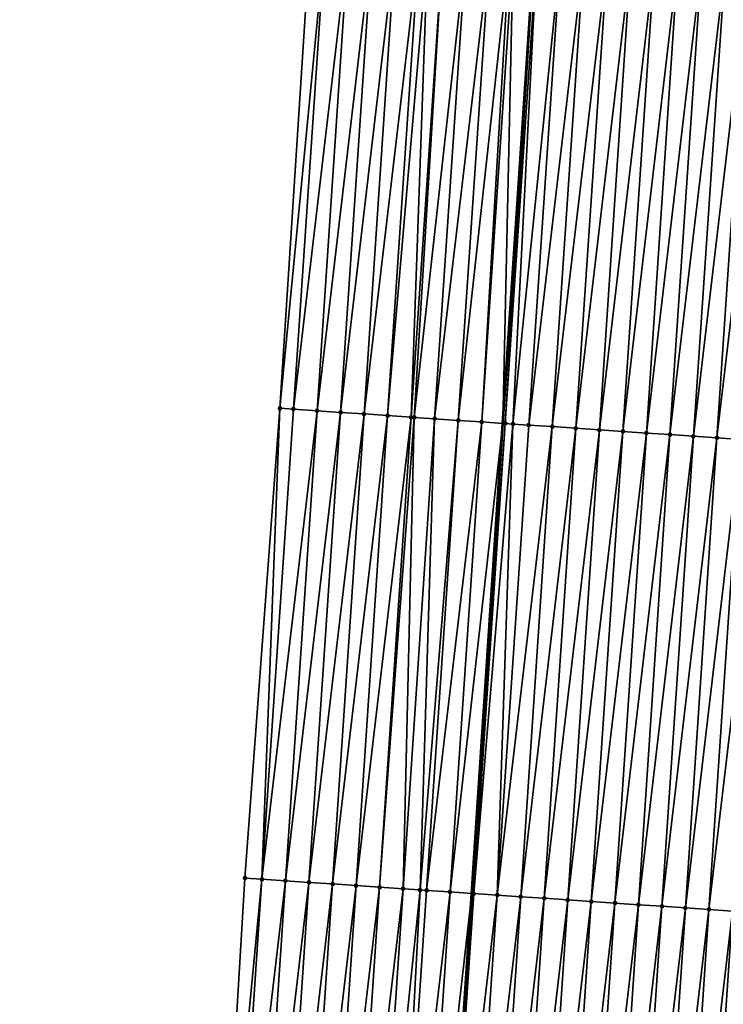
# Model space of a CAD drawing. Header units: feet. Extents: x 2017353 to 2024169, y 808050 to 818690.
# Tile 78 of 256: x 2023490 to 2023519, y 810778 to 810820. Entities that reach past the tile are written whole.
import ezdxf

# ---------------------------------------------------------------- set-up
doc = ezdxf.new("R2010")
doc.units = ezdxf.units.FT
doc.header["$MEASUREMENT"] = 0
for name, color, linetype, lineweight in [('EP_Travel Lane', 172, 'Continuous', 53), ('SB-Road Shots', 141, 'Continuous', 100), ('SB-Road X-Section', 40, 'Continuous', 13)]:
    doc.layers.add(name, color=color, linetype=linetype, lineweight=lineweight)
doc.layers.add('I-77-MM15-17_SB-Surface-BORDER', color=7, linetype='Continuous')
doc.layers.add('I-77-MM15-17_SB-Surface-TIN', color=7, linetype='Continuous')

msp = doc.modelspace()

# ---------------------------------------------------------------- linework, layer by layer
at = {"layer": 'EP_Travel Lane'}
msp.add_polyline3d([(2023499.356518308, 810642.9599077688, 297.4142535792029), (2023500.702539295, 810662.9030614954, 298.0919768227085), (2023502.048506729, 810682.845421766, 298.7924338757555), (2023503.394503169, 810702.7882118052, 299.4805772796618), (2023504.740404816, 810722.7295973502, 300.2089618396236), (2023506.071576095, 810742.6690456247, 300.9027746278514), (2023507.395072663, 810762.6119827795, 301.6295509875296), (2023508.718634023, 810782.5558962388, 302.3287045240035), (2023510.042198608, 810802.4998582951, 303.026486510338), (2023511.36576442, 810822.4438388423, 303.7237454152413), (2023512.68932684, 810842.3877682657, 304.4224536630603), (2023514.012857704, 810862.3312222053, 305.1346078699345), (2023515.336330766, 810882.2738051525, 305.8714025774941), (2023516.659869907, 810902.2173838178, 306.5800283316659), (2023517.983432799, 810922.1613203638, 307.2785303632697), (2023519.34980394, 810942.1306556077, 307.9967300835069)], dxfattribs=at)
at = {"layer": 'I-77-MM15-17_SB-Surface-BORDER', "color": 3, "linetype": 'Continuous', "lineweight": -3}
msp.add_polyline3d([(2023489.552014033, 810643.6296127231, 297.1869156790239), (2023490.940363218, 810663.5704841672, 297.8482512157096), (2023492.374166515, 810683.5068231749, 298.5513598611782), (2023494.354884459, 810703.4051117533, 299.2869142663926), (2023495.539404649, 810723.3574900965, 300.0124266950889), (2023496.105524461, 810743.3467942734, 300.6598493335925), (2023497.916221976, 810763.2563264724, 301.4061769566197), (2023499.102415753, 810783.208940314, 302.1200432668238), (2023500.586114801, 810803.1411389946, 302.8463235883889), (2023501.86533351, 810823.0871729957, 303.5696055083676), (2023503.689463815, 810842.9955933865, 304.3218478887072), (2023506.06615233, 810862.8671068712, 305.0686755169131), (2023507.22822551, 810882.8209190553, 305.7944075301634), (2023509.274412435, 810902.7144334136, 306.5465600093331), (2023510.193719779, 810922.6871717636, 307.1983107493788), (2023511.566618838, 810942.6764191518, 307.8658723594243)], dxfattribs=at)
at = {"layer": 'I-77-MM15-17_SB-Surface-TIN', "color": 128, "linetype": 'Continuous', "lineweight": -3}
for points in [[(2023500.586114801, 810803.1411389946, 302.8463235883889), (2023502.501378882, 810823.0436247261, 303.593376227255), (2023501.86533351, 810823.0871729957, 303.5696055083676)], [(2023501.162476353, 810803.1017395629, 302.8661049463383), (2023502.501378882, 810823.0436247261, 303.593376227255), (2023500.586114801, 810803.1411389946, 302.8463235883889)], [(2023501.162476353, 810803.1017395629, 302.8661049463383), (2023503.499061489, 810822.9755766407, 303.623326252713), (2023502.501378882, 810823.0436247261, 303.593376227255)], [(2023502.160150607, 810803.0335670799, 302.8995741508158), (2023503.499061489, 810822.9755766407, 303.623326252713), (2023501.162476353, 810803.1017395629, 302.8661049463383)], [(2023502.160150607, 810803.0335670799, 302.8995741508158), (2023504.496752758, 810822.9076575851, 303.6496260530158), (2023503.499061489, 810822.9755766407, 303.623326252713)], [(2023503.157827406, 810802.9654324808, 302.9319716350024), (2023504.496752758, 810822.9076575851, 303.6496260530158), (2023502.160150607, 810803.0335670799, 302.8995741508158)], [(2023503.157827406, 810802.9654324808, 302.9319716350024), (2023505.494431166, 810822.8395469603, 303.6813453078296), (2023504.496752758, 810822.9076575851, 303.6496260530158)], [(2023504.155500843, 810802.8972478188, 302.9657853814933), (2023505.494431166, 810822.8395469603, 303.6813453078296), (2023503.157827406, 810802.9654324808, 302.9319716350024)], [(2023504.155500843, 810802.8972478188, 302.9657853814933), (2023506.492110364, 810822.7714481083, 303.7127315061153), (2023505.494431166, 810822.8395469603, 303.6813453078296)], [(2023504.155500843, 810802.8972478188, 302.9657853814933), (2023505.153180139, 810802.8291504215, 302.9971304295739), (2023506.492110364, 810822.7714481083, 303.7127315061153)], [(2023505.153180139, 810802.8291504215, 302.9971304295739), (2023506.858491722, 810822.7465237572, 303.7218964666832), (2023506.492110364, 810822.7714481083, 303.7127315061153)], [(2023505.153180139, 810802.8291504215, 302.9971304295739), (2023506.150879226, 810802.7613478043, 303.0201362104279), (2023506.858491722, 810822.7465237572, 303.7218964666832)], [(2023506.150879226, 810802.7613478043, 303.0201362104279), (2023507.489825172, 810822.7038796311, 303.7291135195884), (2023506.858491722, 810822.7465237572, 303.7218964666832)], [(2023506.150879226, 810802.7613478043, 303.0201362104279), (2023506.285435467, 810802.7522234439, 303.0226772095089), (2023507.489825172, 810822.7038796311, 303.7291135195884)], [(2023506.285435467, 810802.7522234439, 303.0226772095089), (2023508.487567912, 810822.6367271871, 303.7337260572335), (2023507.489825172, 810822.7038796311, 303.7291135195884)], [(2023506.285435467, 810802.7522234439, 303.0226772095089), (2023507.148593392, 810802.6937697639, 303.0367887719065), (2023508.487567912, 810822.6367271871, 303.7337260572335)], [(2023507.148593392, 810802.6937697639, 303.0367887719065), (2023509.485316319, 810822.569659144, 303.7359509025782), (2023508.487567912, 810822.6367271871, 303.7337260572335)], [(2023507.148593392, 810802.6937697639, 303.0367887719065), (2023508.146320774, 810802.6263885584, 303.0478729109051), (2023509.485316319, 810822.569659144, 303.7359509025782)], [(2023508.146320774, 810802.6263885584, 303.0478729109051), (2023510.321536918, 810822.5137849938, 303.7283502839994), (2023509.485316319, 810822.569659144, 303.7359509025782)], [(2023508.146320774, 810802.6263885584, 303.0478729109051), (2023509.144079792, 810802.5594785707, 303.045626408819), (2023510.321536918, 810822.5137849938, 303.7283502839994)], [(2023509.144079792, 810802.5594785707, 303.045626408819), (2023510.483091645, 810822.5029920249, 303.7268337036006), (2023510.321536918, 810822.5137849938, 303.7283502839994)], [(2023509.144079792, 810802.5594785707, 303.045626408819), (2023510.042198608, 810802.4998582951, 303.026486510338), (2023510.483091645, 810822.5029920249, 303.7268337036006)], [(2023510.483091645, 810822.5029920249, 303.7268337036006), (2023510.042198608, 810802.4998582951, 303.026486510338), (2023511.36576442, 810822.4438388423, 303.7237454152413)], [(2023510.141883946, 810802.493240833, 303.0243621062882), (2023511.36576442, 810822.4438388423, 303.7237454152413), (2023510.042198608, 810802.4998582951, 303.026486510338)], [(2023510.141883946, 810802.493240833, 303.0243621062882), (2023511.480853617, 810822.4361260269, 303.7233427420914), (2023511.36576442, 810822.4438388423, 303.7237454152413)], [(2023510.141883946, 810802.493240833, 303.0243621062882), (2023510.468133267, 810802.4716852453, 303.014537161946), (2023511.480853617, 810822.4361260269, 303.7233427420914)], [(2023510.468133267, 810802.4716852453, 303.014537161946), (2023512.47860312, 810822.3690743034, 303.7251059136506), (2023511.480853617, 810822.4361260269, 303.7233427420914)], [(2023510.468133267, 810802.4716852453, 303.014537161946), (2023511.139653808, 810802.4264923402, 303.0175469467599), (2023512.47860312, 810822.3690743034, 303.7251059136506)], [(2023511.139653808, 810802.4264923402, 303.0175469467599), (2023513.476311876, 810822.301415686, 303.7440379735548), (2023512.47860312, 810822.3690743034, 303.7251059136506)], [(2023511.139653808, 810802.4264923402, 303.0175469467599), (2023512.137361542, 810802.3588185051, 303.0369095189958), (2023513.476311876, 810822.301415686, 303.7440379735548)], [(2023512.137361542, 810802.3588185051, 303.0369095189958), (2023514.47402167, 810822.2337725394, 303.7625323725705), (2023513.476311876, 810822.301415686, 303.7440379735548)], [(2023512.137361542, 810802.3588185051, 303.0369095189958), (2023513.13506507, 810802.2910820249, 303.0580442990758), (2023514.47402167, 810822.2337725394, 303.7625323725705)], [(2023513.13506507, 810802.2910820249, 303.0580442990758), (2023515.471739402, 810822.1662476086, 303.7776824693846), (2023514.47402167, 810822.2337725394, 303.7625323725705)], [(2023513.13506507, 810802.2910820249, 303.0580442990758), (2023514.132774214, 810802.2234291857, 303.0768129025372), (2023515.471739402, 810822.1662476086, 303.7776824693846)], [(2023514.132774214, 810802.2234291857, 303.0768129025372), (2023516.469437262, 810822.0984267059, 303.8012055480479), (2023515.471739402, 810822.1662476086, 303.7776824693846)], [(2023514.132774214, 810802.2234291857, 303.0768129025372), (2023515.130479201, 810802.1557144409, 303.0973327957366), (2023516.469437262, 810822.0984267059, 303.8012055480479)], [(2023515.130479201, 810802.1557144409, 303.0973327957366), (2023517.467146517, 810822.0307755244, 303.819927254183), (2023516.469437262, 810822.0984267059, 303.8012055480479)], [(2023515.130479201, 810802.1557144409, 303.0973327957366), (2023516.1281887, 810802.0880668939, 303.1159516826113), (2023517.467146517, 810822.0307755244, 303.819927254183)], [(2023516.1281887, 810802.0880668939, 303.1159516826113), (2023518.464861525, 810821.9632100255, 303.8362250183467), (2023517.467146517, 810822.0307755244, 303.819927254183)], [(2023516.1281887, 810802.0880668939, 303.1159516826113), (2023517.12589954, 810802.0204393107, 303.1340057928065), (2023518.464861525, 810821.9632100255, 303.8362250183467)], [(2023517.12589954, 810802.0204393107, 303.1340057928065), (2023519.462576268, 810821.8956405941, 303.8526340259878), (2023518.464861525, 810821.9632100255, 303.8362250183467)], [(2023517.12589954, 810802.0204393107, 303.1340057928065), (2023518.123603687, 810801.9527120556, 303.1548795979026), (2023519.462576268, 810821.8956405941, 303.8526340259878)], [(2023518.123603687, 810801.9527120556, 303.1548795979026), (2023520.460285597, 810821.8279905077, 303.8713247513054), (2023519.462576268, 810821.8956405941, 303.8526340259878)], [(2023518.123603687, 810801.9527120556, 303.1548795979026), (2023519.121305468, 810801.8849495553, 303.1767504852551), (2023520.460285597, 810821.8279905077, 303.8713247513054)], [(2023519.121305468, 810801.8849495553, 303.1767504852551), (2023521.457983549, 810821.7601709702, 303.8948092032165), (2023520.460285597, 810821.8279905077, 303.8713247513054)], [(2023519.121305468, 810801.8849495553, 303.1767504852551), (2023520.11900474, 810801.8171496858, 303.1996785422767), (2023521.457983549, 810821.7601709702, 303.8948092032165)], [(2023499.823568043, 810783.1597682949, 302.1412695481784), (2023500.586114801, 810803.1411389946, 302.8463235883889), (2023499.102415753, 810783.208940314, 302.1200432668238)], [(2023499.823568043, 810783.1597682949, 302.1412695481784), (2023501.162476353, 810803.1017395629, 302.8661049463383), (2023500.586114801, 810803.1411389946, 302.8463235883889)], [(2023499.823568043, 810783.1597682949, 302.1412695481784), (2023502.160150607, 810803.0335670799, 302.8995741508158), (2023501.162476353, 810803.1017395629, 302.8661049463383)], [(2023500.821256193, 810783.091802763, 302.1688841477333), (2023502.160150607, 810803.0335670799, 302.8995741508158), (2023499.823568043, 810783.1597682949, 302.1412695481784)], [(2023500.821256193, 810783.091802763, 302.1688841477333), (2023503.157827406, 810802.9654324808, 302.9319716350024), (2023502.160150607, 810803.0335670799, 302.8995741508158)], [(2023501.818948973, 810783.023906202, 302.1945475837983), (2023503.157827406, 810802.9654324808, 302.9319716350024), (2023500.821256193, 810783.091802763, 302.1688841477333)], [(2023501.818948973, 810783.023906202, 302.1945475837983), (2023504.155500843, 810802.8972478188, 302.9657853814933), (2023503.157827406, 810802.9654324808, 302.9319716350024)], [(2023502.816633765, 810782.9558906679, 302.223576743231), (2023504.155500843, 810802.8972478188, 302.9657853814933), (2023501.818948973, 810783.023906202, 302.1945475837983)], [(2023502.816633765, 810782.9558906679, 302.223576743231), (2023505.153180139, 810802.8291504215, 302.9971304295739), (2023504.155500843, 810802.8972478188, 302.9657853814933)], [(2023502.816633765, 810782.9558906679, 302.223576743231), (2023503.814322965, 810782.8879407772, 302.2507488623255), (2023505.153180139, 810802.8291504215, 302.9971304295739)], [(2023503.814322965, 810782.8879407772, 302.2507488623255), (2023506.150879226, 810802.7613478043, 303.0201362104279), (2023505.153180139, 810802.8291504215, 302.9971304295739)], [(2023503.814322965, 810782.8879407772, 302.2507488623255), (2023504.812027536, 810782.8202198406, 302.2714439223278), (2023506.150879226, 810802.7613478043, 303.0201362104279)], [(2023504.812027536, 810782.8202198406, 302.2714439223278), (2023506.285435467, 810802.7522234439, 303.0226772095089), (2023506.150879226, 810802.7613478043, 303.0201362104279)], [(2023504.812027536, 810782.8202198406, 302.2714439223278), (2023505.809734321, 810782.7525318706, 302.2912063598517), (2023506.285435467, 810802.7522234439, 303.0226772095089)], [(2023505.809734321, 810782.7525318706, 302.2912063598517), (2023507.148593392, 810802.6937697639, 303.0367887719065), (2023506.285435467, 810802.7522234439, 303.0226772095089)], [(2023505.809734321, 810782.7525318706, 302.2912063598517), (2023506.532765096, 810782.7034072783, 302.3075450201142), (2023507.148593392, 810802.6937697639, 303.0367887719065)], [(2023506.532765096, 810782.7034072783, 302.3075450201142), (2023508.146320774, 810802.6263885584, 303.0478729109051), (2023507.148593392, 810802.6937697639, 303.0367887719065)], [(2023506.532765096, 810782.7034072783, 302.3075450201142), (2023506.807436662, 810782.6847777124, 302.3128412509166), (2023508.146320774, 810802.6263885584, 303.0478729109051)], [(2023506.807436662, 810782.6847777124, 302.3128412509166), (2023509.144079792, 810802.5594785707, 303.045626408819), (2023508.146320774, 810802.6263885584, 303.0478729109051)], [(2023506.807436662, 810782.6847777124, 302.3128412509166), (2023507.805156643, 810782.6172862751, 302.3270438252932), (2023509.144079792, 810802.5594785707, 303.045626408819)], [(2023507.805156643, 810782.6172862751, 302.3270438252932), (2023510.042198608, 810802.4998582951, 303.026486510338), (2023509.144079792, 810802.5594785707, 303.045626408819)], [(2023507.805156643, 810782.6172862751, 302.3270438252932), (2023508.718634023, 810782.5558962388, 302.3287045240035), (2023510.042198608, 810802.4998582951, 303.026486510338)], [(2023510.141883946, 810802.493240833, 303.0243621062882), (2023510.042198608, 810802.4998582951, 303.026486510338), (2023508.718634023, 810782.5558962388, 302.3287045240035)], [(2023508.802906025, 810782.5502327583, 302.3288577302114), (2023510.141883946, 810802.493240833, 303.0243621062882), (2023508.718634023, 810782.5558962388, 302.3287045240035)], [(2023508.802906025, 810782.5502327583, 302.3288577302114), (2023510.468133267, 810802.4716852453, 303.014537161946), (2023510.141883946, 810802.493240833, 303.0243621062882)], [(2023508.802906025, 810782.5502327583, 302.3288577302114), (2023509.800646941, 810782.4830531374, 302.3342390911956), (2023510.468133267, 810802.4716852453, 303.014537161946)], [(2023509.800646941, 810782.4830531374, 302.3342390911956), (2023511.139653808, 810802.4264923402, 303.0175469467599), (2023510.468133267, 810802.4716852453, 303.014537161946)], [(2023509.800646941, 810782.4830531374, 302.3342390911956), (2023512.137361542, 810802.3588185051, 303.0369095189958), (2023511.139653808, 810802.4264923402, 303.0175469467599)], [(2023509.800646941, 810782.4830531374, 302.3342390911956), (2023510.798356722, 810782.4154097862, 302.3527392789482), (2023512.137361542, 810802.3588185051, 303.0369095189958)], [(2023510.798356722, 810782.4154097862, 302.3527392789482), (2023513.13506507, 810802.2910820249, 303.0580442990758), (2023512.137361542, 810802.3588185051, 303.0369095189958)], [(2023510.798356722, 810782.4154097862, 302.3527392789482), (2023511.796067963, 810782.347788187, 302.370624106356), (2023513.13506507, 810802.2910820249, 303.0580442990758)], [(2023511.796067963, 810782.347788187, 302.370624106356), (2023514.132774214, 810802.2234291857, 303.0768129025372), (2023513.13506507, 810802.2910820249, 303.0580442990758)], [(2023511.796067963, 810782.347788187, 302.370624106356), (2023512.793781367, 810782.2801987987, 302.3875976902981), (2023514.132774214, 810802.2234291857, 303.0768129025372)], [(2023512.793781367, 810782.2801987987, 302.3875976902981), (2023515.130479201, 810802.1557144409, 303.0973327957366), (2023514.132774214, 810802.2234291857, 303.0768129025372)], [(2023512.793781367, 810782.2801987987, 302.3875976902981), (2023513.791490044, 810782.2125390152, 302.4065627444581), (2023515.130479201, 810802.1557144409, 303.0973327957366)], [(2023513.791490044, 810782.2125390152, 302.4065627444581), (2023516.1281887, 810802.0880668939, 303.1159516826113), (2023515.130479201, 810802.1557144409, 303.0973327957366)], [(2023513.791490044, 810782.2125390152, 302.4065627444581), (2023514.78920763, 810782.1450119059, 302.4217744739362), (2023516.1281887, 810802.0880668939, 303.1159516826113)], [(2023514.78920763, 810782.1450119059, 302.4217744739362), (2023517.12589954, 810802.0204393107, 303.1340057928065), (2023516.1281887, 810802.0880668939, 303.1159516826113)], [(2023514.78920763, 810782.1450119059, 302.4217744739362), (2023515.78692171, 810782.0774325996, 302.4384628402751), (2023517.12589954, 810802.0204393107, 303.1340057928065)], [(2023515.78692171, 810782.0774325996, 302.4384628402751), (2023518.123603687, 810801.9527120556, 303.1548795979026), (2023517.12589954, 810802.0204393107, 303.1340057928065)], [(2023515.78692171, 810782.0774325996, 302.4384628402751), (2023516.784634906, 810782.0098401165, 302.4555239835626), (2023518.123603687, 810801.9527120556, 303.1548795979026)], [(2023516.784634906, 810782.0098401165, 302.4555239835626), (2023519.121305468, 810801.8849495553, 303.1767504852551), (2023518.123603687, 810801.9527120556, 303.1548795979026)], [(2023516.784634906, 810782.0098401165, 302.4555239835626), (2023517.782344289, 810781.9421908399, 302.4741917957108), (2023519.121305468, 810801.8849495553, 303.1767504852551)], [(2023517.782344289, 810781.9421908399, 302.4741917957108), (2023520.11900474, 810801.8171496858, 303.1996785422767), (2023519.121305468, 810801.8849495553, 303.1767504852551)], [(2023517.782344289, 810781.9421908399, 302.4741917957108), (2023518.78004556, 810781.8744207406, 302.4962776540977), (2023520.11900474, 810801.8171496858, 303.1996785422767)], [(2023518.78004556, 810781.8744207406, 302.4962776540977), (2023521.116714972, 810801.7495130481, 303.2179887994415), (2023520.11900474, 810801.8171496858, 303.1996785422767)], [(2023518.78004556, 810781.8744207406, 302.4962776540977), (2023519.777760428, 810781.8068531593, 302.5126343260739), (2023521.116714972, 810801.7495130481, 303.2179887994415)], [(2023497.916221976, 810763.2563264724, 301.4061769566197), (2023499.823568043, 810783.1597682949, 302.1412695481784), (2023499.102415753, 810783.208940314, 302.1200432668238)], [(2023498.484643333, 810763.2175527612, 301.4233498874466), (2023499.823568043, 810783.1597682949, 302.1412695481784), (2023497.916221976, 810763.2563264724, 301.4061769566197)], [(2023498.484643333, 810763.2175527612, 301.4233498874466), (2023500.821256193, 810783.091802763, 302.1688841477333), (2023499.823568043, 810783.1597682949, 302.1412695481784)], [(2023499.482321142, 810763.1494332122, 301.4553213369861), (2023500.821256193, 810783.091802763, 302.1688841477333), (2023498.484643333, 810763.2175527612, 301.4233498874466)], [(2023499.482321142, 810763.1494332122, 301.4553213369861), (2023501.818948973, 810783.023906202, 302.1945475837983), (2023500.821256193, 810783.091802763, 302.1688841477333)], [(2023500.480003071, 810763.0813750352, 301.4855565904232), (2023501.818948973, 810783.023906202, 302.1945475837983), (2023499.482321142, 810763.1494332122, 301.4553213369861)], [(2023500.480003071, 810763.0813750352, 301.4855565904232), (2023502.816633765, 810782.9558906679, 302.223576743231), (2023501.818948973, 810783.023906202, 302.1945475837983)], [(2023501.477688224, 810763.0133648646, 301.5144337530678), (2023502.816633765, 810782.9558906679, 302.223576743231), (2023500.480003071, 810763.0813750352, 301.4855565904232)], [(2023501.477688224, 810763.0133648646, 301.5144337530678), (2023503.814322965, 810782.8879407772, 302.2507488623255), (2023502.816633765, 810782.9558906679, 302.223576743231)], [(2023501.477688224, 810763.0133648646, 301.5144337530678), (2023502.475373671, 810762.9453590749, 301.5431869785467), (2023503.814322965, 810782.8879407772, 302.2507488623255)], [(2023502.475373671, 810762.9453590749, 301.5431869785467), (2023504.812027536, 810782.8202198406, 302.2714439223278), (2023503.814322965, 810782.8879407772, 302.2507488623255)], [(2023502.475373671, 810762.9453590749, 301.5431869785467), (2023503.47306778, 810762.8774823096, 301.5682901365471), (2023504.812027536, 810782.8202198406, 302.2714439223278)], [(2023503.47306778, 810762.8774823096, 301.5682901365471), (2023505.809734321, 810782.7525318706, 302.2912063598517), (2023504.812027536, 810782.8202198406, 302.2714439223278)], [(2023503.47306778, 810762.8774823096, 301.5682901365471), (2023504.47078013, 810762.8098772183, 301.5857076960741), (2023505.809734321, 810782.7525318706, 302.2912063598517)], [(2023504.47078013, 810762.8098772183, 301.5857076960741), (2023506.532765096, 810782.7034072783, 302.3075450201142), (2023505.809734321, 810782.7525318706, 302.2912063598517)], [(2023504.47078013, 810762.8098772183, 301.5857076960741), (2023505.468497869, 810762.7423524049, 301.6008542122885), (2023506.532765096, 810782.7034072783, 302.3075450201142)], [(2023505.468497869, 810762.7423524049, 301.6008542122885), (2023506.807436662, 810782.6847777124, 302.3128412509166), (2023506.532765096, 810782.7034072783, 302.3075450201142)], [(2023505.468497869, 810762.7423524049, 301.6008542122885), (2023507.805156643, 810782.6172862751, 302.3270438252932), (2023506.807436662, 810782.6847777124, 302.3128412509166)], [(2023505.468497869, 810762.7423524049, 301.6008542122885), (2023506.466215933, 810762.6748324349, 301.6158637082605), (2023507.805156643, 810782.6172862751, 302.3270438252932)], [(2023506.466215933, 810762.6748324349, 301.6158637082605), (2023508.718634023, 810782.5558962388, 302.3287045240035), (2023507.805156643, 810782.6172862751, 302.3270438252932)], [(2023506.466215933, 810762.6748324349, 301.6158637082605), (2023507.395072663, 810762.6119827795, 301.6295509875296), (2023508.718634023, 810782.5558962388, 302.3287045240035)], [(2023508.802906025, 810782.5502327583, 302.3288577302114), (2023508.718634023, 810782.5558962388, 302.3287045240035), (2023507.395072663, 810762.6119827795, 301.6295509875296)], [(2023507.463934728, 810762.6073233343, 301.6305657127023), (2023508.802906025, 810782.5502327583, 302.3288577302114), (2023507.395072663, 810762.6119827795, 301.6295509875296)], [(2023507.463934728, 810762.6073233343, 301.6305657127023), (2023509.800646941, 810782.4830531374, 302.3342390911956), (2023508.802906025, 810782.5502327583, 302.3288577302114)], [(2023507.463934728, 810762.6073233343, 301.6305657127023), (2023508.46166553, 810762.5399930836, 301.6402080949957), (2023509.800646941, 810782.4830531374, 302.3342390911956)], [(2023508.46166553, 810762.5399930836, 301.6402080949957), (2023510.798356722, 810782.4154097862, 302.3527392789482), (2023509.800646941, 810782.4830531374, 302.3342390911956)], [(2023508.46166553, 810762.5399930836, 301.6402080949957), (2023509.459374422, 810762.4723364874, 301.6590827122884), (2023510.798356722, 810782.4154097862, 302.3527392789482)], [(2023509.459374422, 810762.4723364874, 301.6590827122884), (2023511.796067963, 810782.347788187, 302.370624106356), (2023510.798356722, 810782.4154097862, 302.3527392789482)], [(2023509.459374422, 810762.4723364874, 301.6590827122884), (2023510.457087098, 810762.4047362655, 301.6763625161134), (2023511.796067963, 810782.347788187, 302.370624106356)], [(2023510.457087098, 810762.4047362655, 301.6763625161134), (2023512.793781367, 810782.2801987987, 302.3875976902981), (2023511.796067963, 810782.347788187, 302.370624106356)], [(2023510.457087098, 810762.4047362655, 301.6763625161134), (2023511.454803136, 810762.3371861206, 301.6922256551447), (2023512.793781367, 810782.2801987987, 302.3875976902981)], [(2023511.454803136, 810762.3371861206, 301.6922256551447), (2023513.791490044, 810782.2125390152, 302.4065627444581), (2023512.793781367, 810782.2801987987, 302.3875976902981)], [(2023511.454803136, 810762.3371861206, 301.6922256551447), (2023512.452513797, 810762.2695558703, 301.7103549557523), (2023513.791490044, 810782.2125390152, 302.4065627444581)], [(2023512.452513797, 810762.2695558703, 301.7103549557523), (2023514.78920763, 810782.1450119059, 302.4217744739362), (2023513.791490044, 810782.2125390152, 302.4065627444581)], [(2023512.452513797, 810762.2695558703, 301.7103549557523), (2023513.450229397, 810762.2019991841, 301.7264031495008), (2023514.78920763, 810782.1450119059, 302.4217744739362)], [(2023513.450229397, 810762.2019991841, 301.7264031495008), (2023515.78692171, 810782.0774325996, 302.4384628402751), (2023514.78920763, 810782.1450119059, 302.4217744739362)], [(2023513.450229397, 810762.2019991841, 301.7264031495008), (2023514.447948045, 810762.1344879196, 301.7411663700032), (2023515.78692171, 810782.0774325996, 302.4384628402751)], [(2023514.447948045, 810762.1344879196, 301.7411663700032), (2023516.784634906, 810782.0098401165, 302.4555239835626), (2023515.78692171, 810782.0774325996, 302.4384628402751)], [(2023514.447948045, 810762.1344879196, 301.7411663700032), (2023515.445663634, 810762.0669310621, 301.7572194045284), (2023516.784634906, 810782.0098401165, 302.4555239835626)], [(2023515.445663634, 810762.0669310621, 301.7572194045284), (2023517.782344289, 810781.9421908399, 302.4741917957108), (2023516.784634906, 810782.0098401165, 302.4555239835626)], [(2023515.445663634, 810762.0669310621, 301.7572194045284), (2023516.44337284, 810761.9992791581, 301.7759612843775), (2023517.782344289, 810781.9421908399, 302.4741917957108)], [(2023516.44337284, 810761.9992791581, 301.7759612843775), (2023518.78004556, 810781.8744207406, 302.4962776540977), (2023517.782344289, 810781.9421908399, 302.4741917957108)], [(2023516.44337284, 810761.9992791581, 301.7759612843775), (2023517.441078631, 810761.9315763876, 301.7961421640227), (2023518.78004556, 810781.8744207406, 302.4962776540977)], [(2023517.441078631, 810761.9315763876, 301.7961421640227), (2023519.777760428, 810781.8068531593, 302.5126343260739), (2023518.78004556, 810781.8744207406, 302.4962776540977)], [(2023517.441078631, 810761.9315763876, 301.7961421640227), (2023518.438794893, 810761.864029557, 301.8119115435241), (2023519.777760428, 810781.8068531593, 302.5126343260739)], [(2023518.438794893, 810761.864029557, 301.8119115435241), (2023520.775466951, 810781.7391612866, 302.5325071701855), (2023519.777760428, 810781.8068531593, 302.5126343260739)], [(2023518.438794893, 810761.864029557, 301.8119115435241), (2023519.427730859, 810761.7969153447, 301.8320994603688), (2023520.775466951, 810781.7391612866, 302.5325071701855)]]:
    msp.add_3dface(points, dxfattribs=at)
at = {"layer": 'SB-Road Shots', "lineweight": 100}
for p in [(2023500.586114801, 810803.1411389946, 302.8463235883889), (2023501.162476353, 810803.1017395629, 302.8661049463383), (2023502.160150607, 810803.0335670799, 302.8995741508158), (2023503.157827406, 810802.9654324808, 302.9319716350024), (2023504.155500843, 810802.8972478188, 302.9657853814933), (2023505.153180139, 810802.8291504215, 302.9971304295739), (2023506.150879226, 810802.7613478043, 303.0201362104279), (2023506.285435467, 810802.7522234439, 303.0226772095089), (2023507.148593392, 810802.6937697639, 303.0367887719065), (2023508.146320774, 810802.6263885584, 303.0478729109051), (2023509.144079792, 810802.5594785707, 303.045626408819), (2023510.141883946, 810802.493240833, 303.0243621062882), (2023510.468133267, 810802.4716852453, 303.014537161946), (2023511.139653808, 810802.4264923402, 303.0175469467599), (2023512.137361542, 810802.3588185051, 303.0369095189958), (2023513.13506507, 810802.2910820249, 303.0580442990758), (2023514.132774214, 810802.2234291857, 303.0768129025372), (2023515.130479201, 810802.1557144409, 303.0973327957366), (2023516.1281887, 810802.0880668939, 303.1159516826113), (2023517.12589954, 810802.0204393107, 303.1340057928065), (2023518.123603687, 810801.9527120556, 303.1548795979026), (2023519.121305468, 810801.8849495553, 303.1767504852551), (2023499.102415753, 810783.208940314, 302.1200432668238), (2023499.823568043, 810783.1597682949, 302.1412695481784), (2023500.821256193, 810783.091802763, 302.1688841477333), (2023501.818948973, 810783.023906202, 302.1945475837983), (2023502.816633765, 810782.9558906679, 302.223576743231), (2023503.814322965, 810782.8879407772, 302.2507488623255), (2023504.812027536, 810782.8202198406, 302.2714439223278), (2023505.809734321, 810782.7525318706, 302.2912063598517), (2023506.532765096, 810782.7034072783, 302.3075450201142), (2023506.807436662, 810782.6847777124, 302.3128412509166), (2023507.805156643, 810782.6172862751, 302.3270438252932), (2023508.802906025, 810782.5502327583, 302.3288577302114), (2023509.800646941, 810782.4830531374, 302.3342390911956), (2023510.798356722, 810782.4154097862, 302.3527392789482), (2023511.796067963, 810782.347788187, 302.370624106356), (2023512.793781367, 810782.2801987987, 302.3875976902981), (2023513.791490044, 810782.2125390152, 302.4065627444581), (2023514.78920763, 810782.1450119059, 302.4217744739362), (2023515.78692171, 810782.0774325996, 302.4384628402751), (2023516.784634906, 810782.0098401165, 302.4555239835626), (2023517.782344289, 810781.9421908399, 302.4741917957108), (2023518.78004556, 810781.8744207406, 302.4962776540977)]:
    msp.add_point(p, dxfattribs=at)
at = {"layer": 'SB-Road X-Section', "extrusion": (0.06694739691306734, 0.9971281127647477, 0.03540582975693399), "elevation": 943953.4253654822, "flags": 128}
msp.add_lwpolyline([(-1964678.534353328, -33139.08211412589), (-1964677.534353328, -33139.01981447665), (-1964676.534353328, -33138.96308081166), (-1964675.534353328, -33138.91839250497), (-1964674.534353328, -33138.86830965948), (-1964673.603218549, -33138.81067717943), (-1964673.534353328, -33138.81101978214), (-1964672.70017093, -33138.81447573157), (-1964672.534353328, -33138.81692719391), (-1964671.534353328, -33138.83079936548), (-1964670.534353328, -33138.84654079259), (-1964669.534353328, -33138.86046622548), (-1964668.534353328, -33138.87292975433), (-1964667.534353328, -33138.88552683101), (-1964666.534353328, -33138.9000254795), (-1964665.534353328, -33138.91576297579), (-1964664.534353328, -33138.93203853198), (-1964663.534353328, -33138.94939805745), (-1964662.534353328, -33138.97005000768), (-1964661.729980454, -33138.98495821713), (-1964661.534353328, -33138.99134602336), (-1964660.534353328, -33139.01388465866), (-1964659.534353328, -33139.03220640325), (-1964658.534353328, -33139.05514884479), (-1964657.534353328, -33139.07703345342), (-1964656.534353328, -33139.09792035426), (-1964655.534353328, -33139.11598579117), (-1964654.534353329, -33139.13461635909), (-1964653.534353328, -33139.15514912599), (-1964652.534353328, -33139.17392950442), (-1964651.534353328, -33139.19507754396), (-1964650.534353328, -33139.21445226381), (-1964649.861313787, -33139.2174639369), (-1964649.534353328, -33139.20763282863), (-1964648.534353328, -33139.18635518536), (-1964647.534353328, -33139.18410727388), (-1964646.534353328, -33139.19519836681), (-1964645.669218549, -33139.20931878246), (-1964645.534353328, -33139.21186137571), (-1964644.534353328, -33139.23488158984), (-1964643.534353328, -33139.26624630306), (-1964642.534353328, -33139.30008126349), (-1964641.534353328, -33139.33249907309), (-1964640.534353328, -33139.36598927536), (-1964639.95664712, -33139.38578304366)], dxfattribs=at)
at = {"layer": 'SB-Road X-Section', "extrusion": (0.06694739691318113, 0.9971281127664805, 0.03540582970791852), "elevation": 943933.4253671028, "flags": 128}
msp.add_lwpolyline([(-1964678.534353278, -33139.07304503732), (-1964677.534353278, -33139.01784710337), (-1964676.534353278, -33138.96513210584), (-1964675.534353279, -33138.92340717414), (-1964674.534353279, -33138.88393711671), (-1964673.534353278, -33138.82675912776), (-1964672.785717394, -33138.81286958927), (-1964672.694669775, -33138.81328352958), (-1964672.534353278, -33138.81566257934), (-1964671.534353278, -33138.83001285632), (-1964670.534353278, -33138.8460226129), (-1964669.534353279, -33138.86060737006), (-1964668.534353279, -33138.87390576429), (-1964667.534353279, -33138.88653500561), (-1964666.534353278, -33138.90071406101), (-1964665.534353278, -33138.91801329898), (-1964664.534353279, -33138.93402945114), (-1964663.534353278, -33138.95095704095), (-1964662.534353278, -33138.97190626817), (-1964661.534353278, -33138.99118919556), (-1964660.534353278, -33139.01107450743), (-1964659.534353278, -33139.0274414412), (-1964658.534353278, -33139.04954115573), (-1964657.534353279, -33139.06822067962), (-1964656.534353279, -33139.08529252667), (-1964655.534353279, -33139.10199136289), (-1964654.534353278, -33139.11721263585), (-1964653.534353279, -33139.13618958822), (-1964652.534353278, -33139.153173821), (-1964651.534353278, -33139.17106986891), (-1964650.534353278, -33139.18958166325), (-1964649.534353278, -33139.19496640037), (-1964648.534353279, -33139.19678144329), (-1964647.534353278, -33139.21099292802), (-1964647.259050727, -33139.21629248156), (-1964646.534353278, -33139.23264139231), (-1964645.534353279, -33139.25241622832), (-1964644.534353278, -33139.27312427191), (-1964643.534353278, -33139.30031343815), (-1964642.534353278, -33139.32936080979), (-1964641.534353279, -33139.35504034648), (-1964640.534353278, -33139.38267227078), (-1964639.811526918, -33139.40391186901)], dxfattribs=at)

doc.saveas('drawing.dxf')
